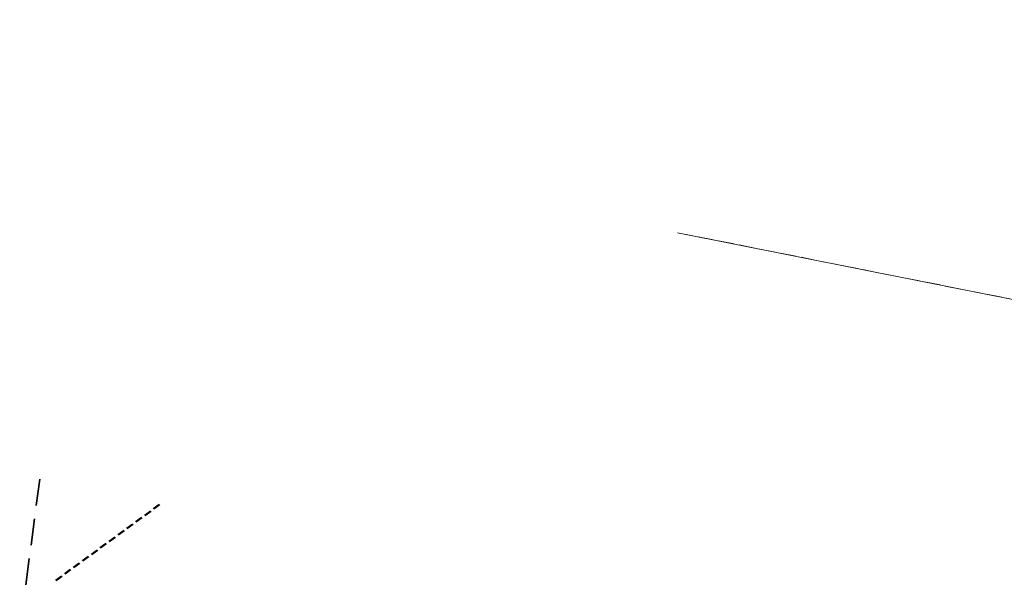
# Model space of a CAD drawing. Header units: metres. Extents: x 7471162 to 7473271, y 5962027 to 5964034.
# Tile 40 of 75: x 7471967 to 7472061, y 5963672 to 5963725. Entities that reach past the tile are written whole.
import ezdxf

# ---------------------------------------------------------------- set-up
doc = ezdxf.new("R2010")
doc.units = ezdxf.units.M
doc.header["$MEASUREMENT"] = 0
for name, pattern in [('2_2', [1.5, 1, -0.5]), ('3_2', [1.5, 1, -0.5]), ('DASHED', [19.05, 12.7, -6.35]), ('GDE', [0]), ('GUK', [2, 1.5, -0.5])]:
    doc.linetypes.add(name, pattern=pattern)
doc.layers.get('0').update_dxf_attribs({"color": 250, "linetype": 'CONTINUOUS', "lineweight": 100})
doc.layers.get('Defpoints').update_dxf_attribs({"linetype": 'CONTINUOUS'})
for name, color, linetype, lineweight in [('!ELEKTRYKA', 4, '3_2', 50), ('01_wymiary', 7, 'CONTINUOUS', 0), ('1900723-kabel', 1, 'DASHED', 35), ('Dzialki', 7, 'GDE', 18), ('Kontury', 90, 'GUK', 18)]:
    doc.layers.add(name, color=color, linetype=linetype, lineweight=lineweight)
doc.styles.get("Standard").update_dxf_attribs({"font": 'Simplex.SHX', "width": 0.75})
doc.dimstyles.new('ISO-25', dxfattribs={"dimscale": 0.4, "dimtxt": 2.5, "dimasz": 2.5, "dimexe": 1.25, "dimexo": 0.625, "dimtad": 1, "dimzin": 1, "dimtxsty": 'Standard', "dimblk": 'OBLIQUE', "dimcen": 2.5, "dimadec": 0, "dimazin": 0, "dimtfac": 1, "dimtmove": 0, "dimatfit": 3, "dimfxl": 1, "dimarcsym": 0})

# ---------------------------------------------------------------- blocks, each defined once
blk = doc.blocks.new('_Oblique')
at = {"color": 0, "linetype": 'ByBlock', "lineweight": -2, "transparency": 16777216}
blk.add_line((-0.5, -0.5), (0.5, 0.5), dxfattribs=at)
blk = doc.blocks.new('*D463')
at = {"layer": '01_wymiary', "color": 0, "lineweight": -2}
for p, q in [((7472011.429, 5963838.875), (7472010.335, 5963838.346)), ((7472886.134, 5962027.585), (7472010.785, 5963838.564)), ((7472886.777, 5962027.896), (7472885.684, 5962027.367))]:
    blk.add_line(p, q, dxfattribs=at)
at = {"layer": 'Defpoints', "color": 0, "lineweight": 15}
for p in [(7472011.654, 5963838.984), (7472010.785, 5963838.564), (7472887.002, 5962028.005)]:
    blk.add_point(p, dxfattribs=at)
at = {"layer": '01_wymiary', "color": 0, "lineweight": -2}
for p, rotation in [((7472010.785, 5963838.564), 115.7971028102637), ((7472886.134, 5962027.585), 295.7971028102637)]:
    blk.add_blockref('_Oblique', p, dxfattribs=dict(at, rotation=rotation))
at = {"layer": '01_wymiary', "color": 0, "insert": (7472449.22, 5962933.442), "char_height": 1, "attachment_point": 5, "rotation": 295.7971}
blk.add_mtext('2011,44', dxfattribs=at)

msp = doc.modelspace()

# ---------------------------------------------------------------- linework, layer by layer
at = {"layer": '!ELEKTRYKA', "color": 4, "linetype": '2_2', "ltscale": 0.7}
msp.add_line((7471970.905, 5963671.983), (7471981.045, 5963679.411), dxfattribs=at)
at = {"layer": '1900723-kabel', "ltscale": 0.2}
msp.add_line((7471969.372, 5963681.643), (7471967.462, 5963667.202), dxfattribs=at)
at = {"layer": 'Dzialki'}
msp.add_line((7472030.12, 5963705.135), (7472150.55, 5963681.115), dxfattribs=at)
at = {"layer": 'Kontury'}
msp.add_line((7472030.12, 5963705.135), (7472062.33, 5963698.715), dxfattribs=at)

# ---------------------------------------------------------------- dimensions: what is measured, and where the dimension line sits
at = {"layer": '01_wymiary'}
dim = msp.add_aligned_dim(p1=(7472887.002, 5962028.005), p2=(7472011.654, 5963838.984), distance=0.965, dimstyle='ISO-25', dxfattribs=at)
dim.commit()
dim.dimension.update_dxf_attribs({"geometry": '*D463', "text_midpoint": (7472449.22, 5962933.442)})

doc.saveas('drawing.dxf')
